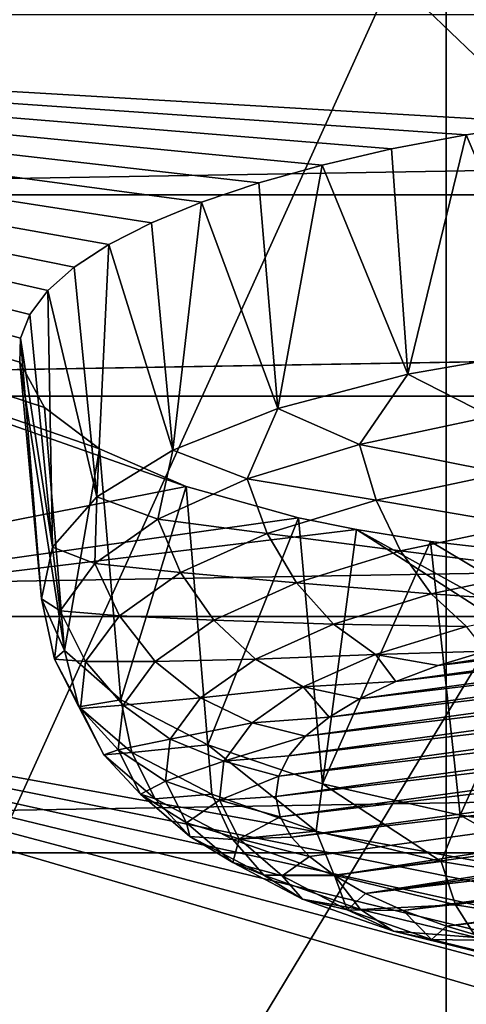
# Model space of a CAD drawing. Header units: millimetres. Extents: x -24 to 24, y 0 to 188.
# Tile 210 of 256: x -5.969 to -5.401, y 138.419 to 139.672. Entities that reach past the tile are written whole.
import ezdxf

# ---------------------------------------------------------------- set-up
doc = ezdxf.new("R2010")
doc.units = ezdxf.units.MM
doc.header["$LTSCALE"] = 58.620611
for name, color, linetype in [('165', 7, 'CONTINUOUS'), ('2', 7, 'CONTINUOUS'), ('227', 7, 'CONTINUOUS'), ('253', 7, 'CONTINUOUS'), ('269', 7, 'CONTINUOUS'), ('270', 7, 'CONTINUOUS'), ('271', 7, 'CONTINUOUS'), ('272', 7, 'CONTINUOUS'), ('273', 7, 'CONTINUOUS'), ('347', 7, 'CONTINUOUS'), ('349', 7, 'CONTINUOUS')]:
    doc.layers.add(name, color=color, linetype=linetype)

msp = doc.modelspace()

# ---------------------------------------------------------------- linework, layer by layer
at = {"layer": '165', "color": 7, "linetype": 'CONTINUOUS'}
for points in [[(-13.1954, 139.6197, 114.9767), (-13.2011, 140.4605, 117.5283), (-4.4004, 140.4837, 117.4356), (-13.1954, 139.6197, 114.9767)], [(-13.1804, 137.34, 108.0962), (-13.1954, 139.6197, 114.9767), (-4.4004, 140.4837, 117.4356), (-13.1804, 137.34, 108.0962)], [(-6.3017, 137.34, 108.0963), (-13.1804, 137.34, 108.0962), (-4.4004, 140.4837, 117.4356), (-6.3017, 137.34, 108.0963)], [(0.3806, 137.3399, 108.096), (-6.3017, 137.34, 108.0963), (-4.4004, 140.4837, 117.4356), (0.3806, 137.3399, 108.096)]]:
    msp.add_3dface(points, dxfattribs=at)
at = {"layer": '2', "color": 7, "linetype": 'CONTINUOUS'}
for points in [[(-5.8919, 123.9909, 23.5233), (-6.6363, 148, 23.3243), (-7.7949, 123.9909, 22.963), (-5.8919, 123.9909, 23.5233)], [(-6.6363, 148, -23.3243), (-4.4559, 148, -23.8371), (-6.6363, 0.5, -23.3243), (-6.6363, 148, -23.3243)], [(-6.6363, 0.5, -23.3243), (-4.4559, 148, -23.8371), (-4.4559, 0.5, -23.8371), (-6.6363, 0.5, -23.3243)], [(-4.4559, 148, 23.8371), (-6.6363, 148, 23.3243), (-5.8919, 123.9909, 23.5233), (-4.4559, 148, 23.8371)], [(-3.9472, 123.9909, 23.9266), (-4.4559, 148, 23.8371), (-5.8919, 123.9909, 23.5233), (-3.9472, 123.9909, 23.9266)]]:
    msp.add_3dface(points, dxfattribs=at)
at = {"layer": '227', "color": 7, "linetype": 'CONTINUOUS'}
for points in [[(7.2125, 139.4495, 240.5073), (6.3596, 139.6787, 241.2342), (-7.2125, 139.4495, 240.5073), (7.2125, 139.4495, 240.5073)], [(-7.2125, 139.4495, 240.5073), (6.3596, 139.6787, 241.2342), (-6.3596, 139.6787, 241.2342), (-7.2125, 139.4495, 240.5073)], [(7.9747, 139.193, 239.6939), (7.2125, 139.4495, 240.5073), (-7.9747, 139.193, 239.6939), (7.9747, 139.193, 239.6939)], [(-7.9747, 139.193, 239.6939), (7.2125, 139.4495, 240.5073), (-7.2125, 139.4495, 240.5073), (-7.9747, 139.193, 239.6939)], [(8.6366, 138.9125, 238.8042), (7.9747, 139.193, 239.6939), (-8.6366, 138.9125, 238.8042), (8.6366, 138.9125, 238.8042)], [(-8.6366, 138.9125, 238.8042), (7.9747, 139.193, 239.6939), (-7.9747, 139.193, 239.6939), (-8.6366, 138.9125, 238.8042)], [(9.1899, 138.6114, 237.8494), (8.6366, 138.9125, 238.8042), (-9.1899, 138.6114, 237.8494), (9.1899, 138.6114, 237.8494)], [(-9.1899, 138.6114, 237.8494), (8.6366, 138.9125, 238.8042), (-8.6366, 138.9125, 238.8042), (-9.1899, 138.6114, 237.8494)], [(9.6276, 138.2937, 236.8416), (9.1899, 138.6114, 237.8494), (-9.6276, 138.2937, 236.8416), (9.6276, 138.2937, 236.8416)], [(-9.6276, 138.2937, 236.8416), (9.1899, 138.6114, 237.8494), (-9.1899, 138.6114, 237.8494), (-9.6276, 138.2937, 236.8416)]]:
    msp.add_3dface(points, dxfattribs=at)
at = {"layer": '253', "color": 7, "linetype": 'CONTINUOUS'}
for points in [[(-3.7849, 139.998, 252.7224), (-5.6316, 139.8589, 252.2812), (-4.033, 139.4949, 251.0164), (-3.7849, 139.998, 252.7224)], [(-5.6316, 139.8589, 252.2812), (-7.4242, 139.666, 251.6695), (-5.3007, 139.5409, 251.2135), (-5.6316, 139.8589, 252.2812)], [(-4.033, 139.4949, 251.0164), (-5.6316, 139.8589, 252.2812), (-4.1199, 139.514, 251.087), (-4.033, 139.4949, 251.0164)], [(-4.1199, 139.514, 251.087), (-5.6316, 139.8589, 252.2812), (-4.2135, 139.5308, 251.1489), (-4.1199, 139.514, 251.087)], [(-4.2135, 139.5308, 251.1489), (-5.6316, 139.8589, 252.2812), (-4.313, 139.545, 251.2017), (-4.2135, 139.5308, 251.1489)], [(-4.313, 139.545, 251.2017), (-5.6316, 139.8589, 252.2812), (-4.4173, 139.5565, 251.2448), (-4.313, 139.545, 251.2017)], [(-4.4173, 139.5565, 251.2448), (-5.6316, 139.8589, 252.2812), (-4.5255, 139.5651, 251.2778), (-4.4173, 139.5565, 251.2448)], [(-4.5255, 139.5651, 251.2778), (-5.6316, 139.8589, 252.2812), (-4.6365, 139.5709, 251.3005), (-4.5255, 139.5651, 251.2778)], [(-4.6365, 139.5709, 251.3005), (-5.6316, 139.8589, 252.2812), (-4.7492, 139.5735, 251.3125), (-4.6365, 139.5709, 251.3005)], [(-4.7492, 139.5735, 251.3125), (-5.6316, 139.8589, 252.2812), (-4.8625, 139.5731, 251.3138), (-4.7492, 139.5735, 251.3125)], [(-4.8625, 139.5731, 251.3138), (-5.6316, 139.8589, 252.2812), (-4.9754, 139.5696, 251.3045), (-4.8625, 139.5731, 251.3138)], [(-4.9754, 139.5696, 251.3045), (-5.6316, 139.8589, 252.2812), (-5.0868, 139.563, 251.2845), (-4.9754, 139.5696, 251.3045)], [(-5.0868, 139.563, 251.2845), (-5.6316, 139.8589, 252.2812), (-5.1956, 139.5534, 251.254), (-5.0868, 139.563, 251.2845)], [(-5.1956, 139.5534, 251.254), (-5.6316, 139.8589, 252.2812), (-5.3007, 139.5409, 251.2135), (-5.1956, 139.5534, 251.254)], [(-7.4242, 139.666, 251.6695), (-6.8398, 138.8654, 248.837), (-5.7574, 139.0781, 249.5614), (-7.4242, 139.666, 251.6695)], [(-5.3007, 139.5409, 251.2135), (-7.4242, 139.666, 251.6695), (-5.4012, 139.5256, 251.1632), (-5.3007, 139.5409, 251.2135)], [(-5.4012, 139.5256, 251.1632), (-7.4242, 139.666, 251.6695), (-5.496, 139.5077, 251.1037), (-5.4012, 139.5256, 251.1632)], [(-5.496, 139.5077, 251.1037), (-7.4242, 139.666, 251.6695), (-5.5842, 139.4873, 251.0354), (-5.496, 139.5077, 251.1037)], [(-5.5842, 139.4873, 251.0354), (-7.4242, 139.666, 251.6695), (-5.665, 139.4647, 250.9592), (-5.5842, 139.4873, 251.0354)], [(-5.665, 139.4647, 250.9592), (-7.4242, 139.666, 251.6695), (-5.7377, 139.4401, 250.8756), (-5.665, 139.4647, 250.9592)], [(-5.7377, 139.4401, 250.8756), (-7.4242, 139.666, 251.6695), (-5.8014, 139.4137, 250.7855), (-5.7377, 139.4401, 250.8756)], [(-5.8014, 139.4137, 250.7855), (-7.4242, 139.666, 251.6695), (-5.8556, 139.386, 250.6898), (-5.8014, 139.4137, 250.7855)], [(-5.8556, 139.386, 250.6898), (-7.4242, 139.666, 251.6695), (-5.8998, 139.3571, 250.5893), (-5.8556, 139.386, 250.6898)], [(-5.8998, 139.3571, 250.5893), (-7.4242, 139.666, 251.6695), (-5.9335, 139.3273, 250.485), (-5.8998, 139.3571, 250.5893)], [(-5.9335, 139.3273, 250.485), (-7.4242, 139.666, 251.6695), (-5.9563, 139.2971, 250.3779), (-5.9335, 139.3273, 250.485)], [(-5.9563, 139.2971, 250.3779), (-7.4242, 139.666, 251.6695), (-5.9682, 139.2666, 250.2691), (-5.9563, 139.2971, 250.3779)], [(-5.9682, 139.2666, 250.2691), (-7.4242, 139.666, 251.6695), (-5.9689, 139.2364, 250.1596), (-5.9682, 139.2666, 250.2691)], [(-5.9689, 139.2364, 250.1596), (-7.4242, 139.666, 251.6695), (-5.9378, 139.1784, 249.9461), (-5.9689, 139.2364, 250.1596)], [(-5.9378, 139.1784, 249.9461), (-7.4242, 139.666, 251.6695), (-5.8675, 139.1259, 249.7477), (-5.9378, 139.1784, 249.9461)], [(-5.8675, 139.1259, 249.7477), (-7.4242, 139.666, 251.6695), (-5.7574, 139.0781, 249.5614), (-5.8675, 139.1259, 249.7477)], [(-5.7574, 139.0781, 249.5614), (-6.8398, 138.8654, 248.837), (-5.6143, 139.0382, 249.3999), (-5.7574, 139.0781, 249.5614)], [(-6.8398, 138.8654, 248.837), (-5.5408, 139.0232, 249.3368), (-5.6143, 139.0382, 249.3999), (-6.8398, 138.8654, 248.837)], [(-5.5408, 139.0232, 249.3368), (-6.8398, 138.8654, 248.837), (-4.6864, 138.4735, 246.9312), (-5.5408, 139.0232, 249.3368)], [(-5.4466, 139.0077, 249.2698), (-5.5408, 139.0232, 249.3368), (-4.5811, 138.4918, 246.9994), (-5.4466, 139.0077, 249.2698)], [(-4.5811, 138.4918, 246.9994), (-5.5408, 139.0232, 249.3368), (-4.6864, 138.4735, 246.9312), (-4.5811, 138.4918, 246.9994)], [(-5.2606, 138.9865, 249.1731), (-5.4466, 139.0077, 249.2698), (-4.5811, 138.4918, 246.9994), (-5.2606, 138.9865, 249.1731)], [(-6.1449, 138.2103, 245.9888), (-5.0964, 138.3552, 246.4499), (-6.8398, 138.8654, 248.837), (-6.1449, 138.2103, 245.9888)], [(-6.8398, 138.8654, 248.837), (-5.0964, 138.3552, 246.4499), (-5.0284, 138.3836, 246.5705), (-6.8398, 138.8654, 248.837)], [(-4.6864, 138.4735, 246.9312), (-6.8398, 138.8654, 248.837), (-4.7846, 138.4533, 246.8536), (-4.6864, 138.4735, 246.9312)], [(-4.7846, 138.4533, 246.8536), (-6.8398, 138.8654, 248.837), (-4.8749, 138.4315, 246.767), (-4.7846, 138.4533, 246.8536)], [(-4.8749, 138.4315, 246.767), (-6.8398, 138.8654, 248.837), (-4.9564, 138.4081, 246.6724), (-4.8749, 138.4315, 246.767)], [(-4.9564, 138.4081, 246.6724), (-6.8398, 138.8654, 248.837), (-5.0284, 138.3836, 246.5705), (-4.9564, 138.4081, 246.6724)]]:
    msp.add_3dface(points, dxfattribs=at)
at = {"layer": '269', "color": 7, "linetype": 'CONTINUOUS'}
for points in [[(-5.4366, 138.8498, 250.9099), (-5.4904, 138.8295, 250.8454), (-4.7395, 138.9326, 251.1724), (-5.4366, 138.8498, 250.9099)], [(-4.7395, 138.9326, 251.1724), (-5.4904, 138.8295, 250.8454), (-4.6541, 138.9288, 251.1602), (-4.7395, 138.9326, 251.1724)], [(-4.9121, 138.9321, 251.1708), (-5.4366, 138.8498, 250.9099), (-4.8259, 138.9337, 251.1759), (-4.9121, 138.9321, 251.1708)], [(-4.8259, 138.9337, 251.1759), (-5.4366, 138.8498, 250.9099), (-4.7395, 138.9326, 251.1724), (-4.8259, 138.9337, 251.1759)], [(-5.3761, 138.8684, 250.9687), (-5.4366, 138.8498, 250.9099), (-4.9121, 138.9321, 251.1708), (-5.3761, 138.8684, 250.9687)], [(-5.5367, 138.8076, 250.7758), (-5.5752, 138.7843, 250.702), (-4.5704, 138.9223, 251.1397), (-5.5367, 138.8076, 250.7758)], [(-4.5704, 138.9223, 251.1397), (-5.5752, 138.7843, 250.702), (-4.4895, 138.9132, 251.1108), (-4.5704, 138.9223, 251.1397)], [(-5.4904, 138.8295, 250.8454), (-5.5367, 138.8076, 250.7758), (-4.6541, 138.9288, 251.1602), (-5.4904, 138.8295, 250.8454)], [(-4.6541, 138.9288, 251.1602), (-5.5367, 138.8076, 250.7758), (-4.5704, 138.9223, 251.1397), (-4.6541, 138.9288, 251.1602)], [(-5.5752, 138.7843, 250.702), (-5.6053, 138.7599, 250.6248), (-4.4895, 138.9132, 251.1108), (-5.5752, 138.7843, 250.702)], [(-4.4895, 138.9132, 251.1108), (-5.6053, 138.7599, 250.6248), (-4.4121, 138.9016, 251.0741), (-4.4895, 138.9132, 251.1108)], [(-5.6053, 138.7599, 250.6248), (-5.6269, 138.7348, 250.545), (-4.4121, 138.9016, 251.0741), (-5.6053, 138.7599, 250.6248)], [(-4.4121, 138.9016, 251.0741), (-5.6269, 138.7348, 250.545), (-4.3393, 138.8877, 251.0298), (-4.4121, 138.9016, 251.0741)], [(-5.6269, 138.7348, 250.545), (-5.6395, 138.7091, 250.4635), (-4.3393, 138.8877, 251.0298), (-5.6269, 138.7348, 250.545)], [(-4.3393, 138.8877, 251.0298), (-5.6395, 138.7091, 250.4635), (-4.2716, 138.8715, 250.9786), (-4.3393, 138.8877, 251.0298)], [(-5.6395, 138.7091, 250.4635), (-5.6432, 138.6831, 250.3812), (-4.2716, 138.8715, 250.9786), (-5.6395, 138.7091, 250.4635)], [(-4.2716, 138.8715, 250.9786), (-5.6432, 138.6831, 250.3812), (-4.21, 138.8533, 250.9209), (-4.2716, 138.8715, 250.9786)], [(-5.6432, 138.6831, 250.3812), (-5.6378, 138.6572, 250.299), (-4.21, 138.8533, 250.9209), (-5.6432, 138.6831, 250.3812)], [(-4.21, 138.8533, 250.9209), (-5.6378, 138.6572, 250.299), (-4.155, 138.8332, 250.8573), (-4.21, 138.8533, 250.9209)], [(-5.6378, 138.6572, 250.299), (-5.6234, 138.6316, 250.2177), (-4.155, 138.8332, 250.8573), (-5.6378, 138.6572, 250.299)], [(-4.155, 138.8332, 250.8573), (-5.6234, 138.6316, 250.2177), (-4.1073, 138.8116, 250.7886), (-4.155, 138.8332, 250.8573)], [(-5.6234, 138.6316, 250.2177), (-5.6003, 138.6066, 250.1384), (-4.1073, 138.8116, 250.7886), (-5.6234, 138.6316, 250.2177)], [(-5.6003, 138.6066, 250.1384), (-5.5687, 138.5825, 250.0622), (-4.1073, 138.8116, 250.7886), (-5.6003, 138.6066, 250.1384)], [(-4.1073, 138.8116, 250.7886), (-5.5687, 138.5825, 250.0622), (-4.0676, 138.7887, 250.7159), (-4.1073, 138.8116, 250.7886)], [(-4.0676, 138.7887, 250.7159), (-5.5687, 138.5825, 250.0622), (-5.529, 138.5596, 249.9895), (-4.0676, 138.7887, 250.7159)], [(-4.036, 138.7646, 250.6397), (-4.0676, 138.7887, 250.7159), (-5.529, 138.5596, 249.9895), (-4.036, 138.7646, 250.6397)], [(-4.0129, 138.7396, 250.5604), (-4.036, 138.7646, 250.6397), (-5.529, 138.5596, 249.9895), (-4.0129, 138.7396, 250.5604)], [(-5.4813, 138.538, 249.9208), (-4.0129, 138.7396, 250.5604), (-5.529, 138.5596, 249.9895), (-5.4813, 138.538, 249.9208)], [(-3.9985, 138.714, 250.4791), (-4.0129, 138.7396, 250.5604), (-5.4813, 138.538, 249.9208), (-3.9985, 138.714, 250.4791)], [(-5.4263, 138.5179, 249.8572), (-3.9985, 138.714, 250.4791), (-5.4813, 138.538, 249.9208), (-5.4263, 138.5179, 249.8572)], [(-3.9931, 138.6881, 250.3969), (-3.9985, 138.714, 250.4791), (-5.4263, 138.5179, 249.8572), (-3.9931, 138.6881, 250.3969)], [(-5.3647, 138.4997, 249.7995), (-3.9931, 138.6881, 250.3969), (-5.4263, 138.5179, 249.8572), (-5.3647, 138.4997, 249.7995)]]:
    msp.add_3dface(points, dxfattribs=at)
at = {"layer": '270', "color": 7, "linetype": 'CONTINUOUS'}
for points in [[(-5.8405, 138.8064, 249.8614), (-5.7298, 138.7491, 249.6797), (-5.8264, 138.7393, 249.8893), (-5.8405, 138.8064, 249.8614)], [(-5.8264, 138.7393, 249.8893), (-5.7298, 138.7491, 249.6797), (-5.7247, 138.686, 249.7201), (-5.8264, 138.7393, 249.8893)], [(-5.7298, 138.7491, 249.6797), (-5.584, 138.6994, 249.5222), (-5.592, 138.6391, 249.5716), (-5.7298, 138.7491, 249.6797)], [(-5.7247, 138.686, 249.7201), (-5.7298, 138.7491, 249.6797), (-5.592, 138.6391, 249.5716), (-5.7247, 138.686, 249.7201)], [(-5.8264, 138.7393, 249.8893), (-5.7247, 138.686, 249.7201), (-5.7966, 138.6801, 249.9222), (-5.8264, 138.7393, 249.8893)], [(-5.592, 138.6391, 249.5716), (-5.584, 138.6994, 249.5222), (-5.433, 138.6004, 249.4488), (-5.592, 138.6391, 249.5716)], [(-5.584, 138.6994, 249.5222), (-5.4088, 138.6592, 249.3947), (-5.433, 138.6004, 249.4488), (-5.584, 138.6994, 249.5222)], [(-5.7966, 138.6801, 249.9222), (-5.7247, 138.686, 249.7201), (-5.6979, 138.6283, 249.758), (-5.7966, 138.6801, 249.9222)], [(-5.7247, 138.686, 249.7201), (-5.592, 138.6391, 249.5716), (-5.6979, 138.6283, 249.758), (-5.7247, 138.686, 249.7201)], [(-5.7966, 138.6801, 249.9222), (-5.6979, 138.6283, 249.758), (-5.7529, 138.6323, 249.9582), (-5.7966, 138.6801, 249.9222)], [(-5.433, 138.6004, 249.4488), (-5.4088, 138.6592, 249.3947), (-5.2531, 138.5712, 249.3561), (-5.433, 138.6004, 249.4488)], [(-5.4088, 138.6592, 249.3947), (-5.2109, 138.6301, 249.3023), (-5.2531, 138.5712, 249.3561), (-5.4088, 138.6592, 249.3947)], [(-5.7529, 138.6323, 249.9582), (-5.6979, 138.6283, 249.758), (-5.6586, 138.5828, 249.8013), (-5.7529, 138.6323, 249.9582)], [(-5.7529, 138.6323, 249.9582), (-5.6586, 138.5828, 249.8013), (-5.698, 138.599, 249.995), (-5.7529, 138.6323, 249.9582)], [(-5.6979, 138.6283, 249.758), (-5.592, 138.6391, 249.5716), (-5.5691, 138.5828, 249.6139), (-5.6979, 138.6283, 249.758)], [(-5.592, 138.6391, 249.5716), (-5.433, 138.6004, 249.4488), (-5.5691, 138.5828, 249.6139), (-5.592, 138.6391, 249.5716)], [(-5.6979, 138.6283, 249.758), (-5.5691, 138.5828, 249.6139), (-5.6586, 138.5828, 249.8013), (-5.6979, 138.6283, 249.758)], [(-5.6352, 138.582, 250.0305), (-5.698, 138.599, 249.995), (-5.6092, 138.5524, 249.8474), (-5.6352, 138.582, 250.0305)], [(-5.698, 138.599, 249.995), (-5.6586, 138.5828, 249.8013), (-5.6092, 138.5524, 249.8474), (-5.698, 138.599, 249.995)], [(-5.5691, 138.5828, 249.6139), (-5.433, 138.6004, 249.4488), (-5.4148, 138.5453, 249.4948), (-5.5691, 138.5828, 249.6139)], [(-5.433, 138.6004, 249.4488), (-5.2531, 138.5712, 249.3561), (-5.4148, 138.5453, 249.4948), (-5.433, 138.6004, 249.4488)], [(-5.6586, 138.5828, 249.8013), (-5.5691, 138.5828, 249.6139), (-5.5356, 138.5394, 249.6637), (-5.6586, 138.5828, 249.8013)], [(-5.6586, 138.5828, 249.8013), (-5.5356, 138.5394, 249.6637), (-5.6092, 138.5524, 249.8474), (-5.6586, 138.5828, 249.8013)], [(-5.5527, 138.5388, 249.8933), (-5.5687, 138.5825, 250.0622), (-5.6352, 138.582, 250.0305), (-5.5527, 138.5388, 249.8933)], [(-5.5527, 138.5388, 249.8933), (-5.6352, 138.582, 250.0305), (-5.6092, 138.5524, 249.8474), (-5.5527, 138.5388, 249.8933)], [(-5.5691, 138.5828, 249.6139), (-5.4148, 138.5453, 249.4948), (-5.5356, 138.5394, 249.6637), (-5.5691, 138.5828, 249.6139)], [(-5.529, 138.5596, 249.9895), (-5.5687, 138.5825, 250.0622), (-5.5527, 138.5388, 249.8933), (-5.529, 138.5596, 249.9895)], [(-5.4148, 138.5453, 249.4948), (-5.2531, 138.5712, 249.3561), (-5.2402, 138.5169, 249.4048), (-5.4148, 138.5453, 249.4948)], [(-5.4813, 138.538, 249.9208), (-5.529, 138.5596, 249.9895), (-5.5527, 138.5388, 249.8933), (-5.4813, 138.538, 249.9208)], [(-5.5527, 138.5388, 249.8933), (-5.6092, 138.5524, 249.8474), (-5.4934, 138.5115, 249.7178), (-5.5527, 138.5388, 249.8933)], [(-5.6092, 138.5524, 249.8474), (-5.5356, 138.5394, 249.6637), (-5.4934, 138.5115, 249.7178), (-5.6092, 138.5524, 249.8474)], [(-5.5356, 138.5394, 249.6637), (-5.4148, 138.5453, 249.4948), (-5.3882, 138.5036, 249.5499), (-5.5356, 138.5394, 249.6637)], [(-5.4148, 138.5453, 249.4948), (-5.2402, 138.5169, 249.4048), (-5.3882, 138.5036, 249.5499), (-5.4148, 138.5453, 249.4948)], [(-5.4452, 138.5009, 249.773), (-5.4813, 138.538, 249.9208), (-5.5527, 138.5388, 249.8933), (-5.4452, 138.5009, 249.773)], [(-5.4452, 138.5009, 249.773), (-5.5527, 138.5388, 249.8933), (-5.4934, 138.5115, 249.7178), (-5.4452, 138.5009, 249.773)], [(-5.5356, 138.5394, 249.6637), (-5.3882, 138.5036, 249.5499), (-5.4934, 138.5115, 249.7178), (-5.5356, 138.5394, 249.6637)], [(-5.4263, 138.5179, 249.8572), (-5.4813, 138.538, 249.9208), (-5.4452, 138.5009, 249.773), (-5.4263, 138.5179, 249.8572)], [(-5.3647, 138.4997, 249.7995), (-5.4263, 138.5179, 249.8572), (-5.4452, 138.5009, 249.773), (-5.3647, 138.4997, 249.7995)], [(-5.4452, 138.5009, 249.773), (-5.4934, 138.5115, 249.7178), (-5.3547, 138.4778, 249.6107), (-5.4452, 138.5009, 249.773)], [(-5.4934, 138.5115, 249.7178), (-5.3882, 138.5036, 249.5499), (-5.3547, 138.4778, 249.6107), (-5.4934, 138.5115, 249.7178)], [(-5.3164, 138.4695, 249.6735), (-5.3647, 138.4997, 249.7995), (-5.4452, 138.5009, 249.773), (-5.3164, 138.4695, 249.6735)], [(-5.3164, 138.4695, 249.6735), (-5.4452, 138.5009, 249.773), (-5.3547, 138.4778, 249.6107), (-5.3164, 138.4695, 249.6735)]]:
    msp.add_3dface(points, dxfattribs=at)
at = {"layer": '271', "color": 7, "linetype": 'CONTINUOUS'}
for points in [[(-5.2851, 139.2542, 251.2818), (-5.4755, 139.2209, 251.1762), (-5.3697, 139.1669, 251.2455), (-5.2851, 139.2542, 251.2818)], [(-5.4755, 139.2209, 251.1762), (-5.6408, 139.1771, 251.0371), (-5.537, 139.1315, 251.1332), (-5.4755, 139.2209, 251.1762)], [(-5.3697, 139.1669, 251.2455), (-5.4755, 139.2209, 251.1762), (-5.537, 139.1315, 251.1332), (-5.3697, 139.1669, 251.2455)], [(-5.6408, 139.1771, 251.0371), (-5.7744, 139.1244, 250.87), (-5.6798, 139.0875, 250.9935), (-5.6408, 139.1771, 251.0371)], [(-5.537, 139.1315, 251.1332), (-5.6408, 139.1771, 251.0371), (-5.6798, 139.0875, 250.9935), (-5.537, 139.1315, 251.1332)], [(-5.3697, 139.1669, 251.2455), (-5.537, 139.1315, 251.1332), (-5.3534, 139.095, 251.2383), (-5.3697, 139.1669, 251.2455)], [(-5.7744, 139.1244, 250.87), (-5.8712, 139.0649, 250.6813), (-5.7933, 139.0363, 250.8312), (-5.7744, 139.1244, 250.87)], [(-5.6798, 139.0875, 250.9935), (-5.7744, 139.1244, 250.87), (-5.7933, 139.0363, 250.8312), (-5.6798, 139.0875, 250.9935)], [(-5.537, 139.1315, 251.1332), (-5.6798, 139.0875, 250.9935), (-5.5157, 139.0607, 251.1294), (-5.537, 139.1315, 251.1332)], [(-5.3534, 139.095, 251.2383), (-5.537, 139.1315, 251.1332), (-5.5157, 139.0607, 251.1294), (-5.3534, 139.095, 251.2383)], [(-5.3534, 139.095, 251.2383), (-5.5157, 139.0607, 251.1294), (-5.3295, 139.0287, 251.2155), (-5.3534, 139.095, 251.2383)], [(-5.6798, 139.0875, 250.9935), (-5.7933, 139.0363, 250.8312), (-5.6543, 139.0179, 250.9938), (-5.6798, 139.0875, 250.9935)], [(-5.5157, 139.0607, 251.1294), (-5.6798, 139.0875, 250.9935), (-5.6543, 139.0179, 250.9938), (-5.5157, 139.0607, 251.1294)], [(-5.8712, 139.0649, 250.6813), (-5.9276, 139.0008, 250.4782), (-5.8735, 138.9797, 250.6518), (-5.8712, 139.0649, 250.6813)], [(-5.7933, 139.0363, 250.8312), (-5.8712, 139.0649, 250.6813), (-5.8735, 138.9797, 250.6518), (-5.7933, 139.0363, 250.8312)], [(-5.5157, 139.0607, 251.1294), (-5.6543, 139.0179, 250.9938), (-5.4846, 138.9959, 251.1115), (-5.5157, 139.0607, 251.1294)], [(-5.3295, 139.0287, 251.2155), (-5.5157, 139.0607, 251.1294), (-5.4846, 138.9959, 251.1115), (-5.3295, 139.0287, 251.2155)], [(-5.7933, 139.0363, 250.8312), (-5.8735, 138.9797, 250.6518), (-5.7644, 138.9683, 250.8363), (-5.7933, 139.0363, 250.8312)], [(-5.6543, 139.0179, 250.9938), (-5.7933, 139.0363, 250.8312), (-5.7644, 138.9683, 250.8363), (-5.6543, 139.0179, 250.9938)], [(-5.3295, 139.0287, 251.2155), (-5.4846, 138.9959, 251.1115), (-5.2994, 138.9721, 251.1785), (-5.3295, 139.0287, 251.2155)], [(-5.6543, 139.0179, 250.9938), (-5.7644, 138.9683, 250.8363), (-5.617, 138.9551, 250.982), (-5.6543, 139.0179, 250.9938)], [(-5.4846, 138.9959, 251.1115), (-5.6543, 139.0179, 250.9938), (-5.617, 138.9551, 250.982), (-5.4846, 138.9959, 251.1115)], [(-5.9276, 139.0008, 250.4782), (-5.9414, 138.9347, 250.2684), (-5.9178, 138.9197, 250.4613), (-5.9276, 139.0008, 250.4782)], [(-5.8735, 138.9797, 250.6518), (-5.9276, 139.0008, 250.4782), (-5.9178, 138.9197, 250.4613), (-5.8735, 138.9797, 250.6518)], [(-5.4846, 138.9959, 251.1115), (-5.617, 138.9551, 250.982), (-5.4454, 138.9412, 251.0805), (-5.4846, 138.9959, 251.1115)], [(-5.2994, 138.9721, 251.1785), (-5.4846, 138.9959, 251.1115), (-5.4454, 138.9412, 251.0805), (-5.2994, 138.9721, 251.1785)], [(-5.8735, 138.9797, 250.6518), (-5.9178, 138.9197, 250.4613), (-5.8423, 138.9134, 250.6622), (-5.8735, 138.9797, 250.6518)], [(-5.7644, 138.9683, 250.8363), (-5.8735, 138.9797, 250.6518), (-5.8423, 138.9134, 250.6622), (-5.7644, 138.9683, 250.8363)], [(-5.2651, 138.9285, 251.1294), (-5.2994, 138.9721, 251.1785), (-5.4454, 138.9412, 251.0805), (-5.2651, 138.9285, 251.1294)], [(-5.7644, 138.9683, 250.8363), (-5.8423, 138.9134, 250.6622), (-5.7222, 138.9076, 250.8315), (-5.7644, 138.9683, 250.8363)], [(-5.617, 138.9551, 250.982), (-5.7644, 138.9683, 250.8363), (-5.7222, 138.9076, 250.8315), (-5.617, 138.9551, 250.982)], [(-5.617, 138.9551, 250.982), (-5.7222, 138.9076, 250.8315), (-5.57, 138.9028, 250.9586), (-5.617, 138.9551, 250.982)], [(-5.4454, 138.9412, 251.0805), (-5.617, 138.9551, 250.982), (-5.57, 138.9028, 250.9586), (-5.4454, 138.9412, 251.0805)], [(-5.9414, 138.9347, 250.2684), (-5.912, 138.8691, 250.0602), (-5.9247, 138.8582, 250.2663), (-5.9414, 138.9347, 250.2684)], [(-5.9178, 138.9197, 250.4613), (-5.9414, 138.9347, 250.2684), (-5.9247, 138.8582, 250.2663), (-5.9178, 138.9197, 250.4613)], [(-5.4006, 138.8998, 251.0384), (-5.4454, 138.9412, 251.0805), (-5.57, 138.9028, 250.9586), (-5.4006, 138.8998, 251.0384)], [(-5.4006, 138.8998, 251.0384), (-5.2651, 138.9285, 251.1294), (-5.4454, 138.9412, 251.0805), (-5.4006, 138.8998, 251.0384)], [(-5.9178, 138.9197, 250.4613), (-5.9247, 138.8582, 250.2663), (-5.8853, 138.8551, 250.4773), (-5.9178, 138.9197, 250.4613)], [(-5.8423, 138.9134, 250.6622), (-5.9178, 138.9197, 250.4613), (-5.8853, 138.8551, 250.4773), (-5.8423, 138.9134, 250.6622)], [(-5.8423, 138.9134, 250.6622), (-5.8853, 138.8551, 250.4773), (-5.7966, 138.8552, 250.6651), (-5.8423, 138.9134, 250.6622)], [(-5.7222, 138.9076, 250.8315), (-5.8423, 138.9134, 250.6622), (-5.7966, 138.8552, 250.6651), (-5.7222, 138.9076, 250.8315)], [(-5.7222, 138.9076, 250.8315), (-5.7966, 138.8552, 250.6651), (-5.6691, 138.8581, 250.817), (-5.7222, 138.9076, 250.8315)], [(-5.57, 138.9028, 250.9586), (-5.7222, 138.9076, 250.8315), (-5.6691, 138.8581, 250.817), (-5.57, 138.9028, 250.9586)], [(-5.5164, 138.8642, 250.9253), (-5.57, 138.9028, 250.9586), (-5.6691, 138.8581, 250.817), (-5.5164, 138.8642, 250.9253)], [(-5.5164, 138.8642, 250.9253), (-5.4006, 138.8998, 251.0384), (-5.57, 138.9028, 250.9586), (-5.5164, 138.8642, 250.9253)], [(-5.5164, 138.8642, 250.9253), (-5.3761, 138.8684, 250.9687), (-5.4006, 138.8998, 251.0384), (-5.5164, 138.8642, 250.9253)], [(-5.9247, 138.8582, 250.2663), (-5.912, 138.8691, 250.0602), (-5.8939, 138.7974, 250.0735), (-5.9247, 138.8582, 250.2663)], [(-5.912, 138.8691, 250.0602), (-5.8405, 138.8064, 249.8614), (-5.8939, 138.7974, 250.0735), (-5.912, 138.8691, 250.0602)], [(-5.9247, 138.8582, 250.2663), (-5.8939, 138.7974, 250.0735), (-5.892, 138.7954, 250.2881), (-5.9247, 138.8582, 250.2663)], [(-5.8853, 138.8551, 250.4773), (-5.9247, 138.8582, 250.2663), (-5.892, 138.7954, 250.2881), (-5.8853, 138.8551, 250.4773)], [(-5.6691, 138.8581, 250.817), (-5.7966, 138.8552, 250.6651), (-5.7391, 138.8087, 250.6604), (-5.6691, 138.8581, 250.817)], [(-5.6083, 138.8227, 250.7937), (-5.6691, 138.8581, 250.817), (-5.7391, 138.8087, 250.6604), (-5.6083, 138.8227, 250.7937)], [(-5.6083, 138.8227, 250.7937), (-5.5164, 138.8642, 250.9253), (-5.6691, 138.8581, 250.817), (-5.6083, 138.8227, 250.7937)], [(-5.6083, 138.8227, 250.7937), (-5.4904, 138.8295, 250.8454), (-5.5164, 138.8642, 250.9253), (-5.6083, 138.8227, 250.7937)], [(-5.4366, 138.8498, 250.9099), (-5.3761, 138.8684, 250.9687), (-5.5164, 138.8642, 250.9253), (-5.4366, 138.8498, 250.9099)], [(-5.4904, 138.8295, 250.8454), (-5.4366, 138.8498, 250.9099), (-5.5164, 138.8642, 250.9253), (-5.4904, 138.8295, 250.8454)], [(-5.8853, 138.8551, 250.4773), (-5.892, 138.7954, 250.2881), (-5.8377, 138.7995, 250.4885), (-5.8853, 138.8551, 250.4773)], [(-5.7966, 138.8552, 250.6651), (-5.8853, 138.8551, 250.4773), (-5.8377, 138.7995, 250.4885), (-5.7966, 138.8552, 250.6651)], [(-5.7966, 138.8552, 250.6651), (-5.8377, 138.7995, 250.4885), (-5.7391, 138.8087, 250.6604), (-5.7966, 138.8552, 250.6651)], [(-5.6733, 138.7768, 250.6483), (-5.6083, 138.8227, 250.7937), (-5.7391, 138.8087, 250.6604), (-5.6733, 138.7768, 250.6483)], [(-5.6733, 138.7768, 250.6483), (-5.5752, 138.7843, 250.702), (-5.6083, 138.8227, 250.7937), (-5.6733, 138.7768, 250.6483)], [(-5.5367, 138.8076, 250.7758), (-5.4904, 138.8295, 250.8454), (-5.6083, 138.8227, 250.7937), (-5.5367, 138.8076, 250.7758)], [(-5.5752, 138.7843, 250.702), (-5.5367, 138.8076, 250.7758), (-5.6083, 138.8227, 250.7937), (-5.5752, 138.7843, 250.702)], [(-5.8405, 138.8064, 249.8614), (-5.8264, 138.7393, 249.8893), (-5.8939, 138.7974, 250.0735), (-5.8405, 138.8064, 249.8614)], [(-5.7391, 138.8087, 250.6604), (-5.8377, 138.7995, 250.4885), (-5.7778, 138.7563, 250.4942), (-5.7391, 138.8087, 250.6604)], [(-5.6733, 138.7768, 250.6483), (-5.7391, 138.8087, 250.6604), (-5.7778, 138.7563, 250.4942), (-5.6733, 138.7768, 250.6483)], [(-5.8939, 138.7974, 250.0735), (-5.8264, 138.7393, 249.8893), (-5.8621, 138.7364, 250.101), (-5.8939, 138.7974, 250.0735)], [(-5.892, 138.7954, 250.2881), (-5.8939, 138.7974, 250.0735), (-5.8621, 138.7364, 250.101), (-5.892, 138.7954, 250.2881)], [(-5.8377, 138.7995, 250.4885), (-5.892, 138.7954, 250.2881), (-5.844, 138.7425, 250.3078), (-5.8377, 138.7995, 250.4885)], [(-5.892, 138.7954, 250.2881), (-5.8621, 138.7364, 250.101), (-5.844, 138.7425, 250.3078), (-5.892, 138.7954, 250.2881)], [(-5.8377, 138.7995, 250.4885), (-5.844, 138.7425, 250.3078), (-5.7778, 138.7563, 250.4942), (-5.8377, 138.7995, 250.4885)], [(-5.6053, 138.7599, 250.6248), (-5.5752, 138.7843, 250.702), (-5.6733, 138.7768, 250.6483), (-5.6053, 138.7599, 250.6248)], [(-5.7093, 138.7282, 250.494), (-5.6733, 138.7768, 250.6483), (-5.7778, 138.7563, 250.4942), (-5.7093, 138.7282, 250.494)], [(-5.7093, 138.7282, 250.494), (-5.6053, 138.7599, 250.6248), (-5.6733, 138.7768, 250.6483), (-5.7093, 138.7282, 250.494)], [(-5.7778, 138.7563, 250.4942), (-5.844, 138.7425, 250.3078), (-5.7838, 138.7027, 250.3241), (-5.7778, 138.7563, 250.4942)], [(-5.7093, 138.7282, 250.494), (-5.7778, 138.7563, 250.4942), (-5.7838, 138.7027, 250.3241), (-5.7093, 138.7282, 250.494)], [(-5.6269, 138.7348, 250.545), (-5.6053, 138.7599, 250.6248), (-5.7093, 138.7282, 250.494), (-5.6269, 138.7348, 250.545)], [(-5.844, 138.7425, 250.3078), (-5.8621, 138.7364, 250.101), (-5.8155, 138.6861, 250.129), (-5.844, 138.7425, 250.3078)], [(-5.8264, 138.7393, 249.8893), (-5.7966, 138.6801, 249.9222), (-5.8621, 138.7364, 250.101), (-5.8264, 138.7393, 249.8893)], [(-5.8621, 138.7364, 250.101), (-5.7966, 138.6801, 249.9222), (-5.8155, 138.6861, 250.129), (-5.8621, 138.7364, 250.101)], [(-5.844, 138.7425, 250.3078), (-5.8155, 138.6861, 250.129), (-5.7838, 138.7027, 250.3241), (-5.844, 138.7425, 250.3078)], [(-5.6395, 138.7091, 250.4635), (-5.6269, 138.7348, 250.545), (-5.7093, 138.7282, 250.494), (-5.6395, 138.7091, 250.4635)], [(-5.7148, 138.6784, 250.336), (-5.7093, 138.7282, 250.494), (-5.7838, 138.7027, 250.3241), (-5.7148, 138.6784, 250.336)], [(-5.7148, 138.6784, 250.336), (-5.6395, 138.7091, 250.4635), (-5.7093, 138.7282, 250.494), (-5.7148, 138.6784, 250.336)], [(-5.6432, 138.6831, 250.3812), (-5.6395, 138.7091, 250.4635), (-5.7148, 138.6784, 250.336), (-5.6432, 138.6831, 250.3812)], [(-5.7838, 138.7027, 250.3241), (-5.8155, 138.6861, 250.129), (-5.7569, 138.6496, 250.1558), (-5.7838, 138.7027, 250.3241)], [(-5.7148, 138.6784, 250.336), (-5.7838, 138.7027, 250.3241), (-5.7569, 138.6496, 250.1558), (-5.7148, 138.6784, 250.336)], [(-5.7966, 138.6801, 249.9222), (-5.7529, 138.6323, 249.9582), (-5.8155, 138.6861, 250.129), (-5.7966, 138.6801, 249.9222)], [(-5.8155, 138.6861, 250.129), (-5.7529, 138.6323, 249.9582), (-5.7569, 138.6496, 250.1558), (-5.8155, 138.6861, 250.129)], [(-5.6378, 138.6572, 250.299), (-5.6432, 138.6831, 250.3812), (-5.7148, 138.6784, 250.336), (-5.6378, 138.6572, 250.299)], [(-5.6899, 138.6291, 250.1797), (-5.7148, 138.6784, 250.336), (-5.7569, 138.6496, 250.1558), (-5.6899, 138.6291, 250.1797)], [(-5.6899, 138.6291, 250.1797), (-5.6378, 138.6572, 250.299), (-5.7148, 138.6784, 250.336), (-5.6899, 138.6291, 250.1797)], [(-5.6234, 138.6316, 250.2177), (-5.6378, 138.6572, 250.299), (-5.6899, 138.6291, 250.1797), (-5.6234, 138.6316, 250.2177)], [(-5.7529, 138.6323, 249.9582), (-5.698, 138.599, 249.995), (-5.7569, 138.6496, 250.1558), (-5.7529, 138.6323, 249.9582)], [(-5.698, 138.599, 249.995), (-5.6899, 138.6291, 250.1797), (-5.7569, 138.6496, 250.1558), (-5.698, 138.599, 249.995)], [(-5.6003, 138.6066, 250.1384), (-5.6234, 138.6316, 250.2177), (-5.6899, 138.6291, 250.1797), (-5.6003, 138.6066, 250.1384)], [(-5.698, 138.599, 249.995), (-5.6352, 138.582, 250.0305), (-5.6899, 138.6291, 250.1797), (-5.698, 138.599, 249.995)], [(-5.6352, 138.582, 250.0305), (-5.6003, 138.6066, 250.1384), (-5.6899, 138.6291, 250.1797), (-5.6352, 138.582, 250.0305)], [(-5.5687, 138.5825, 250.0622), (-5.6003, 138.6066, 250.1384), (-5.6352, 138.582, 250.0305), (-5.5687, 138.5825, 250.0622)]]:
    msp.add_3dface(points, dxfattribs=at)
at = {"layer": '272', "color": 7, "linetype": 'CONTINUOUS'}
for points in [[(-5.3007, 139.5409, 251.2135), (-5.4012, 139.5256, 251.1632), (-5.2851, 139.2542, 251.2818), (-5.3007, 139.5409, 251.2135)], [(-5.4012, 139.5256, 251.1632), (-5.496, 139.5077, 251.1037), (-5.4755, 139.2209, 251.1762), (-5.4012, 139.5256, 251.1632)], [(-5.4012, 139.5256, 251.1632), (-5.4755, 139.2209, 251.1762), (-5.2851, 139.2542, 251.2818), (-5.4012, 139.5256, 251.1632)], [(-5.496, 139.5077, 251.1037), (-5.5842, 139.4873, 251.0354), (-5.4755, 139.2209, 251.1762), (-5.496, 139.5077, 251.1037)], [(-5.5842, 139.4873, 251.0354), (-5.665, 139.4647, 250.9592), (-5.6408, 139.1771, 251.0371), (-5.5842, 139.4873, 251.0354)], [(-5.5842, 139.4873, 251.0354), (-5.6408, 139.1771, 251.0371), (-5.4755, 139.2209, 251.1762), (-5.5842, 139.4873, 251.0354)], [(-5.665, 139.4647, 250.9592), (-5.7377, 139.4401, 250.8756), (-5.6408, 139.1771, 251.0371), (-5.665, 139.4647, 250.9592)], [(-5.7377, 139.4401, 250.8756), (-5.8014, 139.4137, 250.7855), (-5.7744, 139.1244, 250.87), (-5.7377, 139.4401, 250.8756)], [(-5.7377, 139.4401, 250.8756), (-5.7744, 139.1244, 250.87), (-5.6408, 139.1771, 251.0371), (-5.7377, 139.4401, 250.8756)], [(-5.8014, 139.4137, 250.7855), (-5.8556, 139.386, 250.6898), (-5.7744, 139.1244, 250.87), (-5.8014, 139.4137, 250.7855)], [(-5.8556, 139.386, 250.6898), (-5.8998, 139.3571, 250.5893), (-5.8712, 139.0649, 250.6813), (-5.8556, 139.386, 250.6898)], [(-5.8556, 139.386, 250.6898), (-5.8712, 139.0649, 250.6813), (-5.7744, 139.1244, 250.87), (-5.8556, 139.386, 250.6898)], [(-5.8998, 139.3571, 250.5893), (-5.9335, 139.3273, 250.485), (-5.8712, 139.0649, 250.6813), (-5.8998, 139.3571, 250.5893)], [(-5.9335, 139.3273, 250.485), (-5.9563, 139.2971, 250.3779), (-5.9276, 139.0008, 250.4782), (-5.9335, 139.3273, 250.485)], [(-5.9335, 139.3273, 250.485), (-5.9276, 139.0008, 250.4782), (-5.8712, 139.0649, 250.6813), (-5.9335, 139.3273, 250.485)], [(-5.9563, 139.2971, 250.3779), (-5.9682, 139.2666, 250.2691), (-5.9276, 139.0008, 250.4782), (-5.9563, 139.2971, 250.3779)], [(-5.9682, 139.2666, 250.2691), (-5.9689, 139.2364, 250.1596), (-5.9414, 138.9347, 250.2684), (-5.9682, 139.2666, 250.2691)], [(-5.9682, 139.2666, 250.2691), (-5.9414, 138.9347, 250.2684), (-5.9276, 139.0008, 250.4782), (-5.9682, 139.2666, 250.2691)], [(-5.9689, 139.2364, 250.1596), (-5.9378, 139.1784, 249.9461), (-5.912, 138.8691, 250.0602), (-5.9689, 139.2364, 250.1596)], [(-5.9689, 139.2364, 250.1596), (-5.912, 138.8691, 250.0602), (-5.9414, 138.9347, 250.2684), (-5.9689, 139.2364, 250.1596)], [(-5.9378, 139.1784, 249.9461), (-5.8675, 139.1259, 249.7477), (-5.912, 138.8691, 250.0602), (-5.9378, 139.1784, 249.9461)], [(-5.8675, 139.1259, 249.7477), (-5.8405, 138.8064, 249.8614), (-5.912, 138.8691, 250.0602), (-5.8675, 139.1259, 249.7477)]]:
    msp.add_3dface(points, dxfattribs=at)
at = {"layer": '273', "color": 7, "linetype": 'CONTINUOUS'}
for points in [[(-5.8675, 139.1259, 249.7477), (-5.7574, 139.0781, 249.5614), (-5.8405, 138.8064, 249.8614), (-5.8675, 139.1259, 249.7477)], [(-5.7574, 139.0781, 249.5614), (-5.7298, 138.7491, 249.6797), (-5.8405, 138.8064, 249.8614), (-5.7574, 139.0781, 249.5614)], [(-5.7574, 139.0781, 249.5614), (-5.6143, 139.0382, 249.3999), (-5.7298, 138.7491, 249.6797), (-5.7574, 139.0781, 249.5614)], [(-5.6143, 139.0382, 249.3999), (-5.584, 138.6994, 249.5222), (-5.7298, 138.7491, 249.6797), (-5.6143, 139.0382, 249.3999)], [(-5.6143, 139.0382, 249.3999), (-5.5408, 139.0232, 249.3368), (-5.584, 138.6994, 249.5222), (-5.6143, 139.0382, 249.3999)], [(-5.5408, 139.0232, 249.3368), (-5.4466, 139.0077, 249.2698), (-5.584, 138.6994, 249.5222), (-5.5408, 139.0232, 249.3368)], [(-5.4466, 139.0077, 249.2698), (-5.4088, 138.6592, 249.3947), (-5.584, 138.6994, 249.5222), (-5.4466, 139.0077, 249.2698)], [(-5.4466, 139.0077, 249.2698), (-5.2606, 138.9865, 249.1731), (-5.4088, 138.6592, 249.3947), (-5.4466, 139.0077, 249.2698)], [(-5.2606, 138.9865, 249.1731), (-5.2109, 138.6301, 249.3023), (-5.4088, 138.6592, 249.3947), (-5.2606, 138.9865, 249.1731)]]:
    msp.add_3dface(points, dxfattribs=at)
at = {"layer": '347', "color": 7, "linetype": 'CONTINUOUS'}
msp.add_3dface([(-7.4431, 139.7055, 251.7056), (-7.4242, 139.666, 251.6695), (-5.6316, 139.8589, 252.2812), (-7.4431, 139.7055, 251.7056)], dxfattribs=at)
at = {"layer": '349', "color": 7, "linetype": 'CONTINUOUS'}
for points in [[(-5.4267, 139.8777, 241.8655), (-4.4256, 140.0441, 242.3932), (-5.4267, 138.0196, 242.4513), (-5.4267, 139.8777, 241.8655)], [(-5.4267, 138.0196, 242.4513), (-4.4256, 140.0441, 242.3932), (-4.4256, 138.186, 242.979), (-5.4267, 138.0196, 242.4513)], [(-6.3596, 139.6787, 241.2342), (-5.4267, 139.8777, 241.8655), (-6.3596, 137.8206, 241.8201), (-6.3596, 139.6787, 241.2342)], [(-6.3596, 137.8206, 241.8201), (-5.4267, 139.8777, 241.8655), (-5.4267, 138.0196, 242.4513), (-6.3596, 137.8206, 241.8201)]]:
    msp.add_3dface(points, dxfattribs=at)

doc.saveas('drawing.dxf')
